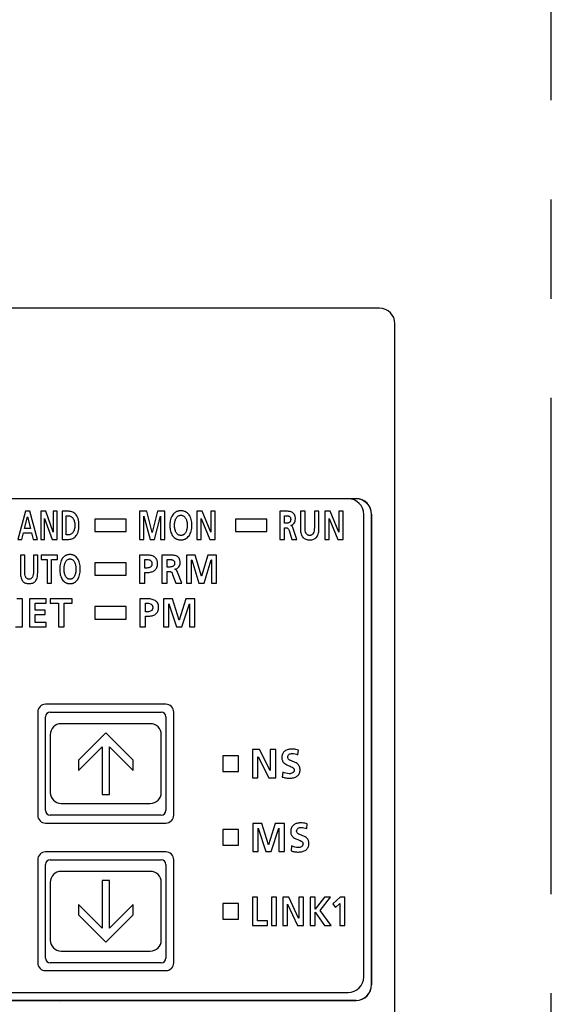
# Model space of a CAD drawing. Header units: millimetres. Extents: x 62 to 847, y -192 to 620.
# Tile 23 of 26: x 358 to 392, y 233 to 296. Entities that reach past the tile are written whole.
import ezdxf

# ---------------------------------------------------------------- set-up
doc = ezdxf.new("R2010")
doc.units = ezdxf.units.MM
doc.linetypes.add('PHANTOMX2', pattern=[127, 63.5, -12.7, 12.7, -12.7, 12.7, -12.7])
doc.layers.add('11', color=2, linetype='CONTINUOUS')
doc.layers.add('18', color=1, linetype='PHANTOMX2')

msp = doc.modelspace()

# ---------------------------------------------------------------- linework, layer by layer
at = {"layer": '11'}
for p, q in [((380.551, 277.572), (354.017, 277.572)), ((381.55, 231.872), (381.55, 276.573)), ((316.041, 265.381), (379.059, 265.381)), ((379.05, 265.372), (316.05, 265.372)), ((357.911, 264.572), (357.421, 262.772)), ((357.864, 263.469), (358.046, 264.211)), ((358.196, 264.572), (357.911, 264.572)), ((358.046, 264.211), (358.05, 264.211)), ((358.05, 264.211), (358.232, 263.469)), ((358.69, 262.772), (358.196, 264.572)), ((358.899, 264.572), (358.899, 262.772)), ((359.209, 264.572), (358.899, 264.572)), ((359.141, 262.772), (359.141, 264.118)), ((359.141, 264.118), (359.144, 264.118)), ((359.144, 264.118), (359.626, 262.772)), ((359.689, 263.226), (359.209, 264.572)), ((359.692, 264.572), (359.692, 263.226)), ((359.934, 264.572), (359.692, 264.572)), ((359.934, 262.772), (359.934, 264.572)), ((360.268, 264.572), (360.268, 262.772)), ((360.613, 264.572), (360.268, 264.572)), ((360.521, 263.056), (360.521, 264.289)), ((360.521, 264.289), (360.661, 264.289)), ((362.35, 264.072), (362.35, 263.272)), ((364.35, 264.072), (362.35, 264.072)), ((364.35, 263.272), (364.35, 264.072)), ((365.217, 264.572), (365.217, 262.772)), ((365.679, 264.572), (365.217, 264.572)), ((365.493, 264.252), (365.497, 264.258)), ((365.493, 262.772), (365.493, 264.252)), ((365.497, 264.258), (365.885, 262.772)), ((366.021, 263.208), (365.679, 264.572)), ((366.367, 264.572), (366.025, 263.208)), ((366.161, 262.772), (366.549, 264.258)), ((366.829, 264.572), (366.367, 264.572)), ((366.549, 264.258), (366.553, 264.258)), ((366.553, 264.258), (366.553, 262.772)), ((366.829, 262.772), (366.829, 264.572)), ((368.873, 264.572), (368.873, 262.772)), ((369.227, 264.572), (368.873, 264.572)), ((369.149, 262.772), (369.149, 264.118)), ((369.149, 264.118), (369.153, 264.118)), ((369.153, 264.118), (369.704, 262.772)), ((369.776, 263.226), (369.227, 264.572)), ((369.78, 264.572), (369.78, 263.226)), ((370.056, 264.572), (369.78, 264.572)), ((370.056, 262.772), (370.056, 264.572)), ((371.35, 264.072), (371.35, 263.272)), ((373.35, 264.072), (371.35, 264.072)), ((373.35, 263.272), (373.35, 264.072)), ((374.192, 264.572), (374.192, 262.772)), ((374.503, 264.572), (374.192, 264.572)), ((374.481, 263.804), (374.481, 264.288)), ((374.481, 264.288), (374.575, 264.288)), ((375.509, 264.572), (375.509, 263.422)), ((375.798, 264.572), (375.509, 264.572)), ((375.798, 263.533), (375.798, 264.572)), ((376.396, 264.572), (376.396, 263.533)), ((376.685, 264.572), (376.396, 264.572)), ((376.685, 263.422), (376.685, 264.572)), ((377.058, 264.572), (377.058, 262.772)), ((377.413, 264.572), (377.058, 264.572)), ((377.335, 262.772), (377.335, 264.118)), ((377.335, 264.118), (377.339, 264.118)), ((377.339, 264.118), (377.889, 262.772)), ((377.962, 263.226), (377.413, 264.572)), ((377.966, 264.572), (377.966, 263.226)), ((378.242, 264.572), (377.966, 264.572)), ((378.242, 262.772), (378.242, 264.572)), ((379.55, 234.772), (379.55, 264.372)), ((380.05, 234.272), (380.05, 264.372)), ((380.059, 264.381), (380.059, 234.263)), ((358.232, 263.469), (357.864, 263.469)), ((374.575, 263.804), (374.481, 263.804)), ((374.481, 262.772), (374.481, 263.52)), ((374.481, 263.52), (374.573, 263.52)), ((374.885, 263.662), (374.885, 263.667)), ((375.268, 262.772), (375.037, 263.476)), ((357.421, 262.772), (357.682, 262.772)), ((357.682, 262.772), (357.792, 263.185)), ((357.792, 263.185), (358.303, 263.185)), ((358.303, 263.185), (358.411, 262.772)), ((358.411, 262.772), (358.69, 262.772)), ((358.899, 262.772), (359.141, 262.772)), ((359.626, 262.772), (359.934, 262.772)), ((359.692, 263.226), (359.689, 263.226)), ((360.268, 262.772), (360.613, 262.772)), ((360.661, 263.056), (360.521, 263.056)), ((362.35, 263.272), (364.35, 263.272)), ((365.217, 262.772), (365.493, 262.772)), ((365.885, 262.772), (366.161, 262.772)), ((366.025, 263.208), (366.021, 263.208)), ((366.553, 262.772), (366.829, 262.772)), ((368.873, 262.772), (369.149, 262.772)), ((369.704, 262.772), (370.056, 262.772)), ((369.78, 263.226), (369.776, 263.226)), ((371.35, 263.272), (373.35, 263.272)), ((374.192, 262.772), (374.481, 262.772)), ((374.774, 263.334), (374.947, 262.772)), ((374.947, 262.772), (375.268, 262.772)), ((377.058, 262.772), (377.335, 262.772)), ((377.889, 262.772), (378.242, 262.772)), ((377.966, 263.226), (377.962, 263.226)), ((357.597, 261.772), (357.597, 260.622)), ((357.867, 261.772), (357.597, 261.772)), ((357.867, 260.733), (357.867, 261.772)), ((358.428, 261.772), (358.428, 260.733)), ((358.698, 261.772), (358.428, 261.772)), ((358.698, 260.622), (358.698, 261.772)), ((358.922, 261.772), (358.922, 261.488)), ((359.966, 261.772), (358.922, 261.772)), ((359.966, 261.488), (359.966, 261.772)), ((365.219, 261.772), (365.219, 259.972)), ((365.652, 261.772), (365.219, 261.772)), ((366.641, 261.772), (366.641, 259.972)), ((367.01, 261.772), (366.641, 261.772)), ((368.219, 261.772), (368.219, 259.972)), ((368.767, 261.772), (368.219, 261.772)), ((369.174, 260.408), (368.767, 261.772)), ((369.586, 261.772), (369.179, 260.408)), ((370.134, 261.772), (369.586, 261.772)), ((370.134, 259.972), (370.134, 261.772)), ((358.922, 261.488), (359.309, 261.488)), ((359.309, 261.488), (359.309, 259.972)), ((359.579, 259.972), (359.579, 261.488)), ((359.579, 261.488), (359.966, 261.488)), ((362.35, 261.272), (362.35, 260.472)), ((364.35, 261.272), (362.35, 261.272)), ((364.35, 260.472), (364.35, 261.272)), ((365.562, 260.939), (365.562, 261.488)), ((365.562, 261.488), (365.682, 261.488)), ((365.682, 260.939), (365.562, 260.939)), ((366.984, 261.003), (366.984, 261.488)), ((366.984, 261.488), (367.096, 261.488)), ((367.096, 261.003), (366.984, 261.003)), ((368.547, 261.452), (368.552, 261.457)), ((368.547, 259.972), (368.547, 261.452)), ((368.552, 261.457), (369.012, 259.972)), ((369.341, 259.972), (369.801, 261.457)), ((369.801, 261.457), (369.806, 261.457)), ((369.806, 261.457), (369.806, 259.972)), ((362.35, 260.472), (364.35, 260.472)), ((365.562, 259.972), (365.562, 260.655)), ((365.562, 260.655), (365.706, 260.655)), ((366.984, 259.972), (366.984, 260.72)), ((366.984, 260.72), (367.094, 260.72)), ((367.331, 260.534), (367.537, 259.972)), ((367.463, 260.862), (367.463, 260.867)), ((367.919, 259.972), (367.645, 260.676)), ((369.179, 260.408), (369.174, 260.408)), ((359.309, 259.972), (359.579, 259.972)), ((365.219, 259.972), (365.562, 259.972)), ((366.641, 259.972), (366.984, 259.972)), ((367.537, 259.972), (367.919, 259.972)), ((368.219, 259.972), (368.547, 259.972)), ((369.012, 259.972), (369.341, 259.972)), ((369.806, 259.972), (370.134, 259.972)), ((357.721, 258.972), (357.375, 258.972)), ((357.721, 257.172), (357.721, 258.972)), ((358.181, 258.972), (358.181, 257.172)), ((359.244, 258.972), (358.181, 258.972)), ((358.542, 258.245), (358.542, 258.688)), ((358.542, 258.688), (359.244, 258.688)), ((359.244, 258.688), (359.244, 258.972)), ((359.506, 258.972), (359.506, 258.688)), ((360.898, 258.972), (359.506, 258.972)), ((359.506, 258.688), (360.022, 258.688)), ((360.022, 258.688), (360.022, 257.172)), ((360.383, 257.172), (360.383, 258.688)), ((360.383, 258.688), (360.898, 258.688)), ((360.898, 258.688), (360.898, 258.972)), ((362.35, 258.472), (362.35, 257.672)), ((364.35, 258.472), (362.35, 258.472)), ((364.35, 257.672), (364.35, 258.472)), ((365.227, 258.972), (365.227, 257.172)), ((365.684, 258.972), (365.227, 258.972)), ((365.588, 258.139), (365.588, 258.688)), ((365.588, 258.688), (365.715, 258.688)), ((366.737, 258.972), (366.737, 257.172)), ((367.314, 258.972), (366.737, 258.972)), ((367.082, 258.652), (367.088, 258.657)), ((367.082, 257.172), (367.082, 258.652)), ((367.088, 258.657), (367.572, 257.172)), ((367.742, 257.608), (367.314, 258.972)), ((368.175, 258.972), (367.748, 257.608)), ((367.918, 257.172), (368.402, 258.657)), ((368.753, 258.972), (368.175, 258.972)), ((368.402, 258.657), (368.408, 258.657)), ((368.408, 258.657), (368.408, 257.172)), ((368.753, 257.172), (368.753, 258.972)), ((359.185, 258.245), (358.542, 258.245)), ((358.542, 257.456), (358.542, 257.961)), ((358.542, 257.961), (359.185, 257.961)), ((359.185, 257.961), (359.185, 258.245)), ((365.715, 258.139), (365.588, 258.139)), ((365.588, 257.172), (365.588, 257.855)), ((365.588, 257.855), (365.741, 257.855)), ((357.28, 257.172), (357.721, 257.172)), ((358.181, 257.172), (359.249, 257.172)), ((359.249, 257.456), (358.542, 257.456)), ((359.249, 257.172), (359.249, 257.456)), ((360.022, 257.172), (360.383, 257.172)), ((362.35, 257.672), (364.35, 257.672)), ((365.227, 257.172), (365.588, 257.172)), ((366.737, 257.172), (367.082, 257.172)), ((367.572, 257.172), (367.918, 257.172)), ((367.748, 257.608), (367.742, 257.608)), ((368.408, 257.172), (368.753, 257.172)), ((366.9, 252.222), (359.2, 252.222)), ((358.7, 251.723), (358.7, 245.122)), ((359.2, 245.422), (359.2, 251.423)), ((359.5, 251.723), (366.6, 251.723)), ((366.9, 251.423), (366.9, 245.422)), ((367.4, 245.123), (367.4, 251.723)), ((365.9, 250.972), (360.2, 250.972)), ((359.5, 250.272), (359.5, 246.572)), ((363.05, 250.391), (361.3, 248.641)), ((364.8, 248.641), (363.05, 250.391)), ((366.6, 246.572), (366.6, 250.272)), ((361.3, 247.981), (362.816, 249.498)), ((362.816, 249.498), (362.816, 246.453)), ((363.283, 246.453), (363.283, 249.498)), ((363.283, 249.498), (364.8, 247.981)), ((370.55, 248.921), (370.55, 247.921)), ((371.55, 248.921), (370.55, 248.921)), ((371.55, 247.921), (371.55, 248.921)), ((372.441, 249.321), (372.441, 247.521)), ((372.884, 249.321), (372.441, 249.321)), ((373.57, 247.975), (372.884, 249.321)), ((373.575, 249.321), (373.575, 247.975)), ((373.921, 249.321), (373.575, 249.321)), ((373.921, 247.521), (373.921, 249.321)), ((375.341, 248.991), (375.374, 249.287)), ((361.3, 248.641), (361.3, 247.981)), ((364.8, 247.981), (364.8, 248.641)), ((372.786, 247.521), (372.786, 248.867)), ((372.786, 248.867), (372.791, 248.867)), ((372.791, 248.867), (373.48, 247.521)), ((370.55, 247.921), (371.55, 247.921)), ((373.575, 247.975), (373.57, 247.975)), ((374.377, 247.885), (374.343, 247.56)), ((372.441, 247.521), (372.786, 247.521)), ((373.48, 247.521), (373.921, 247.521)), ((362.816, 246.453), (363.283, 246.453)), ((360.2, 245.872), (365.9, 245.872)), ((366.6, 245.122), (359.5, 245.122)), ((359.2, 244.622), (366.9, 244.622)), ((372.458, 244.596), (372.458, 242.796)), ((373.036, 244.596), (372.458, 244.596)), ((373.464, 243.232), (373.036, 244.596)), ((373.897, 244.596), (373.469, 243.232)), ((374.475, 244.596), (373.897, 244.596)), ((374.475, 242.796), (374.475, 244.596)), ((375.908, 244.266), (375.941, 244.563)), ((370.55, 244.196), (370.55, 243.196)), ((371.55, 244.196), (370.55, 244.196)), ((371.55, 243.196), (371.55, 244.196)), ((372.804, 244.276), (372.809, 244.281)), ((372.804, 242.796), (372.804, 244.276)), ((372.809, 244.281), (373.294, 242.796)), ((373.639, 242.796), (374.124, 244.281)), ((374.124, 244.281), (374.129, 244.281)), ((374.129, 244.281), (374.129, 242.796)), ((373.469, 243.232), (373.464, 243.232)), ((366.9, 242.772), (359.2, 242.772)), ((370.55, 243.196), (371.55, 243.196)), ((372.458, 242.796), (372.804, 242.796)), ((373.294, 242.796), (373.639, 242.796)), ((374.129, 242.796), (374.475, 242.796)), ((374.943, 243.16), (374.91, 242.835)), ((358.7, 242.273), (358.7, 235.672)), ((359.2, 235.972), (359.2, 241.973)), ((359.5, 242.273), (366.6, 242.273)), ((366.9, 241.973), (366.9, 235.972)), ((367.4, 235.673), (367.4, 242.273)), ((365.9, 241.522), (360.2, 241.522)), ((359.5, 240.822), (359.5, 237.122)), ((362.817, 240.941), (362.817, 237.897)), ((363.283, 240.941), (362.817, 240.941)), ((363.283, 237.897), (363.283, 240.941)), ((366.6, 237.122), (366.6, 240.822)), ((370.55, 239.471), (370.55, 238.472)), ((371.55, 239.471), (370.55, 239.471)), ((371.55, 238.472), (371.55, 239.471)), ((372.438, 239.871), (372.438, 238.072)), ((372.763, 239.871), (372.438, 239.871)), ((372.763, 238.355), (372.763, 239.871)), ((373.643, 239.871), (373.643, 238.072)), ((373.967, 239.871), (373.643, 239.871)), ((373.967, 238.072), (373.967, 239.871)), ((374.372, 239.871), (374.372, 238.072)), ((374.771, 239.871), (374.372, 239.871)), ((375.388, 238.525), (374.771, 239.871)), ((375.392, 239.871), (375.392, 238.525)), ((375.703, 239.871), (375.392, 239.871)), ((375.703, 238.072), (375.703, 239.871)), ((376.126, 239.871), (376.126, 238.072)), ((376.451, 239.871), (376.126, 239.871)), ((377.035, 239.871), (376.451, 239.098)), ((376.451, 239.098), (376.451, 239.871)), ((376.768, 239.023), (377.434, 239.871)), ((377.434, 239.871), (377.035, 239.871)), ((378.055, 239.871), (377.582, 239.448)), ((377.582, 239.448), (377.744, 239.214)), ((377.744, 239.214), (378.018, 239.461)), ((378.018, 239.461), (378.018, 238.072)), ((378.343, 239.871), (378.055, 239.871)), ((378.343, 238.072), (378.343, 239.871)), ((361.3, 239.413), (361.3, 238.753)), ((362.817, 237.897), (361.3, 239.413)), ((364.8, 239.413), (363.283, 237.897)), ((364.8, 238.753), (364.8, 239.413)), ((374.683, 238.072), (374.683, 239.418)), ((374.683, 239.418), (374.687, 239.418)), ((374.687, 239.418), (375.307, 238.072)), ((376.451, 238.072), (376.451, 238.907)), ((376.451, 238.907), (376.455, 238.907)), ((376.455, 238.907), (377.037, 238.072)), ((377.462, 238.072), (376.768, 239.023)), ((361.3, 238.753), (363.05, 237.003)), ((363.05, 237.003), (364.8, 238.753)), ((370.55, 238.472), (371.55, 238.472)), ((373.391, 238.355), (372.763, 238.355)), ((373.391, 238.072), (373.391, 238.355)), ((375.392, 238.525), (375.388, 238.525)), ((372.438, 238.072), (373.391, 238.072)), ((373.643, 238.072), (373.967, 238.072)), ((374.372, 238.072), (374.683, 238.072)), ((375.307, 238.072), (375.703, 238.072)), ((376.126, 238.072), (376.451, 238.072)), ((377.037, 238.072), (377.462, 238.072)), ((378.018, 238.072), (378.343, 238.072)), ((360.2, 236.422), (365.9, 236.422)), ((366.6, 235.672), (359.5, 235.672)), ((359.2, 235.172), (366.9, 235.172)), ((379.059, 233.263), (332.241, 233.263)), ((332.25, 233.272), (379.05, 233.272)), ((332.75, 233.772), (378.55, 233.772))]:
    msp.add_line(p, q, dxfattribs=at)
for centre, radius, start, end in [((378.55, 264.372), 1, 0, 90), ((359.2, 251.722), 0.5, 89.97966, 179.93947), ((366.9, 251.722), 0.5, 0.04844, 89.98796), ((359.5, 251.423), 0.3, 90.00626, 179.99342), ((366.6, 251.423), 0.3, 0.00658, 89.99374), ((360.2, 250.272), 0.7, 90, 180), ((365.9, 250.272), 0.7, 0, 90), ((360.2, 246.572), 0.7, 180, 270), ((365.9, 246.572), 0.7, 270, 0), ((359.2, 245.122), 0.5, 179.99689, 270.00312), ((359.5, 245.422), 0.3, 180.00633, 269.99367), ((366.6, 245.422), 0.3, 270.00633, 359.99367), ((366.9, 245.122), 0.5, 270.02928, 0.01518), ((359.2, 242.272), 0.5, 89.97966, 179.93947), ((366.9, 242.272), 0.5, 0.04844, 89.98796), ((359.5, 241.973), 0.3, 90.00626, 179.99342), ((366.6, 241.973), 0.3, 0.00658, 89.99374), ((360.2, 240.822), 0.7, 90, 180), ((365.9, 240.822), 0.7, 0, 90), ((360.2, 237.122), 0.7, 180, 270), ((365.9, 237.122), 0.7, 270, 0), ((359.2, 235.672), 0.5, 179.99689, 270.00312), ((359.5, 235.972), 0.3, 180.00633, 269.99367), ((366.6, 235.972), 0.3, 270.00633, 359.99367), ((366.9, 235.672), 0.5, 270.02928, 0.01518), ((378.55, 234.772), 1, 270, 0)]:
    msp.add_arc(centre, radius, start, end, dxfattribs=at)
for centre, major_axis, ratio, start_param, end_param in [((380.548, 276.571), (0.709, 0.709), 0.997265, -0.784029, 0.784029), ((379.05, 264.372), (0.707, 0.707), 0.999695, -0.785246, 0.785246), ((379.058, 264.381), (0.707, 0.707), 0.999695, -0.785246, 0.785246), ((379.05, 234.272), (0.707, -0.707), 0.999695, -0.785246, 0.785246), ((379.058, 234.264), (0.707, -0.707), 0.999695, -0.785246, 0.785246), ((359.028, 233.146), (1.048, -0.01), 0.477142, 0.002407, 0.004522)]:
    msp.add_ellipse(centre, major_axis=major_axis, ratio=ratio, start_param=start_param, end_param=end_param, dxfattribs=at)
for points, knots in [([(360.613, 262.772), (360.706, 262.772), (360.847, 262.789), (361.016, 262.865), (361.128, 262.953), (361.221, 263.077), (361.275, 263.206), (361.308, 263.327), (361.326, 263.432), (361.335, 263.527), (361.339, 263.608), (361.34, 263.672), (361.339, 263.737), (361.335, 263.818), (361.326, 263.913), (361.308, 264.018), (361.275, 264.139), (361.221, 264.268), (361.128, 264.392), (361.016, 264.48), (360.847, 264.556), (360.706, 264.572), (360.613, 264.572)], [0, 0, 0, 0, 0.105669, 0.156906, 0.20924, 0.265859, 0.330631, 0.367342, 0.407523, 0.451606, 0.47524, 0.5, 0.52476, 0.548394, 0.592477, 0.632658, 0.669369, 0.734141, 0.79076, 0.843094, 0.894331, 1, 1, 1, 1]), ([(360.661, 264.289), (360.714, 264.289), (360.798, 264.265), (360.889, 264.198), (360.952, 264.127), (361.005, 264.038), (361.045, 263.931), (361.066, 263.831), (361.075, 263.743), (361.077, 263.672), (361.075, 263.602), (361.066, 263.514), (361.045, 263.414), (361.005, 263.307), (360.952, 263.218), (360.889, 263.147), (360.798, 263.08), (360.714, 263.056), (360.661, 263.056)], [0, 0, 0, 0, 0.097137, 0.149872, 0.206948, 0.26948, 0.338492, 0.414986, 0.456383, 0.500038, 0.543693, 0.585086, 0.661569, 0.730565, 0.793081, 0.850142, 0.902868, 1, 1, 1, 1]), ([(367.857, 264.603), (367.843, 264.603), (367.815, 264.603), (367.761, 264.598), (367.696, 264.588), (367.622, 264.567), (367.554, 264.538), (367.49, 264.501), (367.412, 264.442), (367.327, 264.348), (367.248, 264.211), (367.192, 264.051), (367.165, 263.904), (367.154, 263.778), (367.151, 263.677), (367.154, 263.577), (367.165, 263.45), (367.192, 263.302), (367.247, 263.141), (367.325, 263.002), (367.426, 262.888), (367.529, 262.818), (367.621, 262.779), (367.695, 262.757), (367.76, 262.747), (367.808, 262.743), (367.829, 262.742), (367.836, 262.742)], [0, 0, 0, 0, 0.016221, 0.032011, 0.062454, 0.091696, 0.120105, 0.148049, 0.175886, 0.232442, 0.292099, 0.356413, 0.426353, 0.463628, 0.50248, 0.541375, 0.578771, 0.649123, 0.71397, 0.774168, 0.831192, 0.887244, 0.915826, 0.94525, 0.975905, 0.991819, 1, 1, 1, 1]), ([(367.857, 263.025), (367.839, 263.025), (367.805, 263.027), (367.755, 263.038), (367.71, 263.056), (367.655, 263.089), (367.595, 263.145), (367.541, 263.23), (367.5, 263.33), (367.472, 263.44), (367.456, 263.557), (367.45, 263.715), (367.466, 263.907), (367.523, 264.086), (367.599, 264.201), (367.67, 264.267), (367.743, 264.303), (367.806, 264.317), (367.84, 264.32), (367.857, 264.32)], [0, 0, 0, 0, 0.031384, 0.060905, 0.089259, 0.117087, 0.173123, 0.232137, 0.295257, 0.362288, 0.432243, 0.503825, 0.642394, 0.770803, 0.829482, 0.885175, 0.940493, 0.969419, 1, 1, 1, 1]), ([(367.836, 262.742), (367.843, 262.742), (367.864, 262.741), (367.899, 262.742), (367.953, 262.747), (368.018, 262.758), (368.091, 262.78), (368.182, 262.82), (368.285, 262.89), (368.387, 263.005), (368.465, 263.144), (368.522, 263.305), (368.549, 263.452), (368.561, 263.578), (368.563, 263.677), (368.561, 263.776), (368.549, 263.902), (368.521, 264.048), (368.464, 264.208), (368.385, 264.345), (368.283, 264.458), (368.18, 264.527), (368.09, 264.566), (368.017, 264.587), (367.952, 264.598), (367.899, 264.602), (367.871, 264.603), (367.857, 264.603)], [0, 0, 0, 0, 0.00807, 0.023991, 0.0395, 0.069454, 0.098315, 0.126457, 0.181912, 0.238509, 0.298188, 0.362205, 0.431257, 0.467793, 0.505677, 0.543517, 0.579935, 0.648581, 0.712075, 0.771221, 0.827355, 0.882435, 0.910405, 0.939086, 0.96883, 0.984217, 1, 1, 1, 1]), ([(367.857, 264.32), (367.875, 264.32), (367.908, 264.317), (367.972, 264.303), (368.044, 264.267), (368.115, 264.201), (368.191, 264.086), (368.248, 263.907), (368.265, 263.715), (368.258, 263.557), (368.242, 263.44), (368.214, 263.33), (368.174, 263.23), (368.119, 263.145), (368.059, 263.089), (368.004, 263.056), (367.959, 263.038), (367.909, 263.027), (367.875, 263.025), (367.857, 263.025)], [0, 0, 0, 0, 0.030581, 0.059507, 0.114825, 0.170518, 0.229197, 0.357606, 0.496175, 0.567757, 0.637712, 0.704743, 0.767863, 0.826877, 0.882913, 0.910741, 0.939095, 0.968616, 1, 1, 1, 1]), ([(375.181, 264.085), (375.181, 264.183), (375.163, 264.326), (375.054, 264.462), (374.926, 264.541), (374.735, 264.574), (374.582, 264.572), (374.503, 264.572)], [0, 0, 0, 0, 0.302029, 0.417042, 0.526739, 0.757237, 1, 1, 1, 1]), ([(374.575, 264.288), (374.611, 264.288), (374.666, 264.287), (374.735, 264.273), (374.783, 264.254), (374.824, 264.225), (374.851, 264.189), (374.866, 264.155), (374.874, 264.125), (374.878, 264.097), (374.88, 264.073), (374.881, 264.053), (374.88, 264.034), (374.878, 264.008), (374.874, 263.98), (374.865, 263.948), (374.85, 263.912), (374.824, 263.875), (374.782, 263.843), (374.734, 263.822), (374.665, 263.806), (374.611, 263.804), (374.575, 263.804)], [0, 0, 0, 0, 0.120962, 0.179358, 0.235358, 0.290258, 0.347764, 0.379342, 0.413818, 0.451995, 0.472718, 0.494647, 0.517365, 0.538874, 0.578608, 0.614593, 0.647598, 0.707567, 0.764208, 0.821189, 0.879913, 1, 1, 1, 1]), ([(374.885, 263.667), (374.928, 263.674), (375.013, 263.708), (375.145, 263.842), (375.181, 263.989), (375.181, 264.085)], [0, 0, 0, 0, 0.240699, 0.47896, 1, 1, 1, 1]), ([(374.573, 263.52), (374.599, 263.52), (374.647, 263.517), (374.709, 263.48), (374.748, 263.414), (374.765, 263.363), (374.774, 263.334)], [0, 0, 0, 0, 0.258222, 0.466285, 0.696392, 1, 1, 1, 1]), ([(375.037, 263.476), (375.026, 263.508), (375.001, 263.567), (374.952, 263.639), (374.903, 263.66), (374.885, 263.662)], [0, 0, 0, 0, 0.399061, 0.773298, 1, 1, 1, 1]), ([(375.509, 263.422), (375.509, 263.318), (375.525, 263.132), (375.628, 262.926), (375.747, 262.825), (375.851, 262.775), (375.947, 262.752), (376.031, 262.743), (376.097, 262.741), (376.164, 262.743), (376.247, 262.752), (376.344, 262.775), (376.447, 262.825), (376.567, 262.926), (376.669, 263.132), (376.685, 263.318), (376.685, 263.422)], [0, 0, 0, 0, 0.152005, 0.269242, 0.322904, 0.377523, 0.435892, 0.467148, 0.5, 0.532852, 0.564108, 0.622477, 0.677096, 0.730758, 0.847995, 1, 1, 1, 1]), ([(376.396, 263.533), (376.396, 263.463), (376.39, 263.337), (376.349, 263.19), (376.292, 263.104), (376.238, 263.058), (376.184, 263.035), (376.136, 263.026), (376.097, 263.024), (376.058, 263.026), (376.01, 263.035), (375.956, 263.058), (375.902, 263.104), (375.845, 263.19), (375.805, 263.337), (375.798, 263.463), (375.798, 263.533)], [0, 0, 0, 0, 0.157963, 0.284799, 0.338904, 0.38994, 0.442029, 0.470014, 0.5, 0.529986, 0.557971, 0.61006, 0.661096, 0.715201, 0.842037, 1, 1, 1, 1]), ([(360.765, 261.803), (360.752, 261.803), (360.726, 261.802), (360.675, 261.798), (360.614, 261.787), (360.545, 261.766), (360.48, 261.737), (360.421, 261.7), (360.348, 261.641), (360.268, 261.547), (360.194, 261.41), (360.142, 261.251), (360.116, 261.104), (360.106, 260.977), (360.104, 260.877), (360.106, 260.777), (360.116, 260.65), (360.141, 260.502), (360.193, 260.341), (360.266, 260.202), (360.361, 260.089), (360.458, 260.018), (360.543, 259.979), (360.613, 259.957), (360.674, 259.946), (360.719, 259.942), (360.738, 259.942), (360.745, 259.941)], [0, 0, 0, 0, 0.015583, 0.030757, 0.060056, 0.088296, 0.115877, 0.143189, 0.170604, 0.22695, 0.287167, 0.352657, 0.42422, 0.462425, 0.502261, 0.542143, 0.580472, 0.652462, 0.718512, 0.779305, 0.836156, 0.891175, 0.918931, 0.947351, 0.976851, 0.992142, 1, 1, 1, 1]), ([(360.765, 260.225), (360.748, 260.225), (360.716, 260.227), (360.655, 260.242), (360.586, 260.278), (360.52, 260.345), (360.468, 260.43), (360.43, 260.53), (360.405, 260.64), (360.389, 260.757), (360.383, 260.915), (360.399, 261.106), (360.452, 261.284), (360.523, 261.4), (360.589, 261.467), (360.657, 261.502), (360.717, 261.517), (360.749, 261.519), (360.765, 261.519)], [0, 0, 0, 0, 0.030046, 0.058393, 0.112709, 0.168027, 0.227181, 0.291069, 0.359277, 0.43065, 0.503762, 0.645225, 0.775515, 0.834295, 0.88926, 0.942916, 0.970706, 1, 1, 1, 1]), ([(360.745, 259.941), (360.752, 259.941), (360.772, 259.941), (360.804, 259.942), (360.855, 259.946), (360.916, 259.957), (360.985, 259.979), (361.07, 260.019), (361.167, 260.091), (361.262, 260.205), (361.335, 260.344), (361.388, 260.505), (361.414, 260.652), (361.424, 260.778), (361.427, 260.877), (361.424, 260.976), (361.413, 261.101), (361.387, 261.248), (361.334, 261.407), (361.26, 261.544), (361.165, 261.656), (361.069, 261.726), (360.983, 261.766), (360.915, 261.787), (360.854, 261.798), (360.804, 261.802), (360.778, 261.803), (360.765, 261.803)], [0, 0, 0, 0, 0.007755, 0.023075, 0.038003, 0.066874, 0.094788, 0.122151, 0.176633, 0.23308, 0.293357, 0.358571, 0.429252, 0.466716, 0.505578, 0.544396, 0.581736, 0.651997, 0.71666, 0.776369, 0.832318, 0.886401, 0.913589, 0.941325, 0.969997, 0.98481, 1, 1, 1, 1]), ([(360.765, 261.519), (360.781, 261.519), (360.813, 261.517), (360.873, 261.502), (360.941, 261.467), (361.007, 261.4), (361.078, 261.284), (361.131, 261.106), (361.147, 260.915), (361.141, 260.757), (361.126, 260.64), (361.1, 260.53), (361.062, 260.43), (361.011, 260.345), (360.944, 260.278), (360.875, 260.242), (360.814, 260.227), (360.782, 260.225), (360.765, 260.225)], [0, 0, 0, 0, 0.029294, 0.057084, 0.11074, 0.165705, 0.224485, 0.354775, 0.496238, 0.56935, 0.640723, 0.708931, 0.772819, 0.831973, 0.887291, 0.941607, 0.969954, 1, 1, 1, 1]), ([(365.706, 260.655), (365.793, 260.655), (365.92, 260.667), (366.076, 260.721), (366.176, 260.78), (366.258, 260.86), (366.309, 260.944), (366.337, 261.02), (366.353, 261.084), (366.361, 261.141), (366.365, 261.19), (366.365, 261.228), (366.365, 261.267), (366.361, 261.316), (366.352, 261.374), (366.333, 261.437), (366.3, 261.512), (366.242, 261.593), (366.15, 261.666), (366.041, 261.717), (365.875, 261.763), (365.742, 261.772), (365.652, 261.772)], [0, 0, 0, 0, 0.128965, 0.187993, 0.244295, 0.299778, 0.357345, 0.388061, 0.420636, 0.455516, 0.473958, 0.493132, 0.512718, 0.531451, 0.566626, 0.599265, 0.629985, 0.687945, 0.744956, 0.803927, 0.866187, 1, 1, 1, 1]), ([(367.816, 261.285), (367.816, 261.383), (367.79, 261.533), (367.662, 261.664), (367.55, 261.721), (367.425, 261.753), (367.243, 261.773), (367.104, 261.772), (367.01, 261.772)], [0, 0, 0, 0, 0.273403, 0.384677, 0.496566, 0.615265, 0.741089, 1, 1, 1, 1]), ([(365.682, 261.488), (365.724, 261.488), (365.804, 261.481), (365.898, 261.441), (365.953, 261.389), (365.985, 261.339), (366, 261.289), (366.006, 261.244), (366.008, 261.207), (366.006, 261.171), (366, 261.127), (365.984, 261.078), (365.952, 261.029), (365.895, 260.98), (365.802, 260.945), (365.723, 260.939), (365.682, 260.939)], [0, 0, 0, 0, 0.130179, 0.247985, 0.305157, 0.364434, 0.429479, 0.465431, 0.504254, 0.5429, 0.578434, 0.642179, 0.699993, 0.755931, 0.872131, 1, 1, 1, 1]), ([(367.096, 261.488), (367.139, 261.488), (367.203, 261.487), (367.285, 261.473), (367.342, 261.455), (367.391, 261.425), (367.423, 261.39), (367.441, 261.355), (367.451, 261.325), (367.456, 261.297), (367.458, 261.273), (367.459, 261.253), (367.458, 261.233), (367.456, 261.208), (367.451, 261.179), (367.441, 261.148), (367.422, 261.111), (367.39, 261.074), (367.341, 261.042), (367.285, 261.022), (367.203, 261.006), (367.139, 261.003), (367.096, 261.003)], [0, 0, 0, 0, 0.129301, 0.191402, 0.250105, 0.30584, 0.36139, 0.390811, 0.422375, 0.456959, 0.47566, 0.495428, 0.515908, 0.535319, 0.57131, 0.604237, 0.634939, 0.692668, 0.749912, 0.80945, 0.87179, 1, 1, 1, 1]), ([(367.463, 260.867), (367.515, 260.874), (367.612, 260.905), (367.768, 261.034), (367.816, 261.187), (367.816, 261.285)], [0, 0, 0, 0, 0.261842, 0.506175, 1, 1, 1, 1]), ([(357.597, 260.622), (357.597, 260.518), (357.611, 260.333), (357.706, 260.128), (357.819, 260.026), (357.916, 259.975), (358.007, 259.952), (358.085, 259.943), (358.148, 259.94), (358.21, 259.943), (358.288, 259.952), (358.379, 259.975), (358.476, 260.026), (358.589, 260.128), (358.684, 260.333), (358.698, 260.518), (358.698, 260.622)], [0, 0, 0, 0, 0.156209, 0.275125, 0.328345, 0.381712, 0.4382, 0.468345, 0.5, 0.531655, 0.5618, 0.618288, 0.671655, 0.724875, 0.843791, 1, 1, 1, 1]), ([(358.428, 260.733), (358.428, 260.663), (358.421, 260.537), (358.384, 260.391), (358.331, 260.304), (358.28, 260.258), (358.229, 260.235), (358.184, 260.226), (358.148, 260.224), (358.111, 260.226), (358.066, 260.235), (358.015, 260.258), (357.965, 260.304), (357.911, 260.391), (357.874, 260.537), (357.867, 260.663), (357.867, 260.733)], [0, 0, 0, 0, 0.16115, 0.289846, 0.343956, 0.394137, 0.444474, 0.471306, 0.5, 0.528694, 0.555526, 0.605863, 0.656044, 0.710154, 0.83885, 1, 1, 1, 1]), ([(367.094, 260.72), (367.124, 260.72), (367.179, 260.717), (367.281, 260.667), (367.312, 260.586), (367.331, 260.534)], [0, 0, 0, 0, 0.279259, 0.49603, 1, 1, 1, 1]), ([(367.645, 260.676), (367.627, 260.718), (367.596, 260.781), (367.529, 260.844), (367.485, 260.86), (367.463, 260.862)], [0, 0, 0, 0, 0.509132, 0.756097, 1, 1, 1, 1]), ([(365.741, 257.855), (365.832, 257.855), (365.965, 257.867), (366.129, 257.921), (366.234, 257.98), (366.321, 258.059), (366.375, 258.143), (366.405, 258.22), (366.422, 258.284), (366.43, 258.341), (366.434, 258.39), (366.435, 258.428), (366.434, 258.467), (366.43, 258.516), (366.42, 258.574), (366.401, 258.637), (366.366, 258.712), (366.304, 258.793), (366.207, 258.866), (366.092, 258.918), (365.918, 258.963), (365.779, 258.972), (365.684, 258.972)], [0, 0, 0, 0, 0.131601, 0.191581, 0.248376, 0.303723, 0.360425, 0.390444, 0.422167, 0.456058, 0.473963, 0.492573, 0.511584, 0.529772, 0.56396, 0.595775, 0.625856, 0.683143, 0.740262, 0.799949, 0.863332, 1, 1, 1, 1]), ([(365.715, 258.688), (365.759, 258.688), (365.843, 258.681), (365.941, 258.642), (366, 258.589), (366.033, 258.539), (366.05, 258.489), (366.056, 258.444), (366.058, 258.407), (366.056, 258.371), (366.049, 258.326), (366.033, 258.278), (365.999, 258.229), (365.939, 258.18), (365.841, 258.145), (365.758, 258.139), (365.715, 258.139)], [0, 0, 0, 0, 0.132898, 0.25226, 0.309349, 0.36781, 0.431332, 0.4663, 0.504018, 0.541593, 0.576177, 0.63847, 0.695549, 0.751483, 0.86934, 1, 1, 1, 1]), ([(374.944, 249.352), (374.866, 249.352), (374.749, 249.339), (374.605, 249.288), (374.508, 249.231), (374.426, 249.155), (374.374, 249.075), (374.344, 249.002), (374.327, 248.94), (374.319, 248.886), (374.315, 248.839), (374.314, 248.797), (374.316, 248.75), (374.325, 248.685), (374.345, 248.613), (374.385, 248.537), (374.453, 248.453), (374.563, 248.374), (374.707, 248.308), (374.85, 248.255), (374.96, 248.207), (375.031, 248.158), (375.072, 248.116), (375.094, 248.074), (375.103, 248.036), (375.105, 248.006), (375.103, 247.977), (375.095, 247.941), (375.075, 247.9), (375.04, 247.859), (374.981, 247.816), (374.894, 247.783), (374.82, 247.774), (374.784, 247.774)], [0, 0, 0, 0, 0.090373, 0.134055, 0.176684, 0.219072, 0.262843, 0.286007, 0.310439, 0.336491, 0.350238, 0.364522, 0.385278, 0.404602, 0.439867, 0.472196, 0.503134, 0.564393, 0.626485, 0.686736, 0.740824, 0.764674, 0.786665, 0.808036, 0.819202, 0.831116, 0.842487, 0.853259, 0.873812, 0.894192, 0.915077, 0.958164, 1, 1, 1, 1]), ([(374.691, 248.818), (374.691, 248.86), (374.705, 248.938), (374.782, 249.023), (374.877, 249.061), (374.942, 249.068), (374.975, 249.068)], [0, 0, 0, 0, 0.293594, 0.535796, 0.771268, 1, 1, 1, 1]), ([(375.374, 249.287), (375.273, 249.321), (375.127, 249.347), (374.982, 249.352), (374.944, 249.352)], [0, 0, 0, 0, 0.738361, 1, 1, 1, 1]), ([(374.805, 247.49), (374.892, 247.49), (375.02, 247.502), (375.178, 247.554), (375.28, 247.61), (375.366, 247.686), (375.42, 247.766), (375.451, 247.838), (375.468, 247.899), (375.476, 247.953), (375.48, 247.998), (375.481, 248.04), (375.479, 248.087), (375.47, 248.153), (375.45, 248.227), (375.41, 248.304), (375.342, 248.39), (375.233, 248.47), (375.088, 248.537), (374.967, 248.581), (374.876, 248.618), (374.8, 248.654), (374.718, 248.709), (374.691, 248.783), (374.691, 248.818)], [0, 0, 0, 0, 0.119668, 0.175171, 0.228009, 0.279376, 0.331458, 0.358753, 0.387411, 0.417869, 0.433912, 0.450563, 0.475571, 0.498878, 0.541443, 0.580437, 0.61766, 0.690981, 0.764876, 0.836258, 0.86935, 0.899872, 0.952187, 1, 1, 1, 1]), ([(374.343, 247.56), (374.418, 247.541), (374.569, 247.5), (374.725, 247.49), (374.805, 247.49)], [0, 0, 0, 0, 0.491091, 1, 1, 1, 1]), ([(375.51, 244.627), (375.432, 244.627), (375.316, 244.614), (375.171, 244.563), (375.075, 244.507), (374.992, 244.43), (374.941, 244.35), (374.911, 244.277), (374.894, 244.216), (374.885, 244.161), (374.882, 244.114), (374.881, 244.072), (374.883, 244.025), (374.891, 243.961), (374.911, 243.888), (374.951, 243.812), (375.02, 243.728), (375.129, 243.649), (375.274, 243.584), (375.416, 243.53), (375.526, 243.482), (375.598, 243.433), (375.638, 243.391), (375.66, 243.349), (375.669, 243.311), (375.671, 243.281), (375.669, 243.252), (375.661, 243.216), (375.642, 243.175), (375.606, 243.134), (375.547, 243.091), (375.46, 243.058), (375.387, 243.049), (375.351, 243.049)], [0, 0, 0, 0, 0.09037, 0.134038, 0.176649, 0.21902, 0.26278, 0.285942, 0.310374, 0.336429, 0.350179, 0.364465, 0.385231, 0.404565, 0.439844, 0.472182, 0.503125, 0.564383, 0.626466, 0.686707, 0.74079, 0.76464, 0.786635, 0.808017, 0.81919, 0.831112, 0.842474, 0.853237, 0.873774, 0.894139, 0.915012, 0.9581, 1, 1, 1, 1]), ([(375.941, 244.563), (375.839, 244.596), (375.694, 244.622), (375.548, 244.627), (375.51, 244.627)], [0, 0, 0, 0, 0.738552, 1, 1, 1, 1]), ([(375.258, 244.093), (375.258, 244.135), (375.272, 244.214), (375.348, 244.298), (375.443, 244.336), (375.509, 244.343), (375.541, 244.343)], [0, 0, 0, 0, 0.293594, 0.535796, 0.771268, 1, 1, 1, 1]), ([(375.371, 242.765), (375.458, 242.765), (375.586, 242.777), (375.744, 242.829), (375.847, 242.885), (375.933, 242.961), (375.987, 243.041), (376.017, 243.113), (376.034, 243.174), (376.043, 243.228), (376.046, 243.274), (376.047, 243.316), (376.045, 243.363), (376.037, 243.428), (376.017, 243.502), (375.977, 243.58), (375.909, 243.665), (375.799, 243.745), (375.655, 243.812), (375.533, 243.857), (375.442, 243.893), (375.367, 243.93), (375.285, 243.984), (375.258, 244.059), (375.258, 244.093)], [0, 0, 0, 0, 0.1196, 0.175104, 0.227956, 0.279345, 0.331447, 0.358749, 0.387413, 0.417873, 0.433917, 0.450568, 0.475575, 0.49888, 0.541442, 0.580433, 0.617651, 0.690965, 0.764854, 0.836233, 0.869324, 0.899846, 0.952167, 1, 1, 1, 1]), ([(374.91, 242.835), (374.984, 242.817), (375.135, 242.775), (375.292, 242.765), (375.371, 242.765)], [0, 0, 0, 0, 0.491128, 1, 1, 1, 1])]:
    msp.add_open_spline(points, degree=3, knots=knots, dxfattribs=at)
for points in [[(374.975, 249.068), (375.1, 249.068), (375.227, 249.04), (375.341, 248.991)], [(374.784, 247.774), (374.644, 247.774), (374.5, 247.817), (374.377, 247.885)], [(375.541, 244.343), (375.666, 244.343), (375.793, 244.315), (375.908, 244.266)], [(375.351, 243.049), (375.21, 243.049), (375.067, 243.093), (374.943, 243.16)]]:
    msp.add_open_spline(points, degree=3, dxfattribs=at)
at = {"layer": '18', "ltscale": 0.5}
msp.add_line((391.55, 49.572), (391.55, 377.572), dxfattribs=at)

doc.saveas('drawing.dxf')
